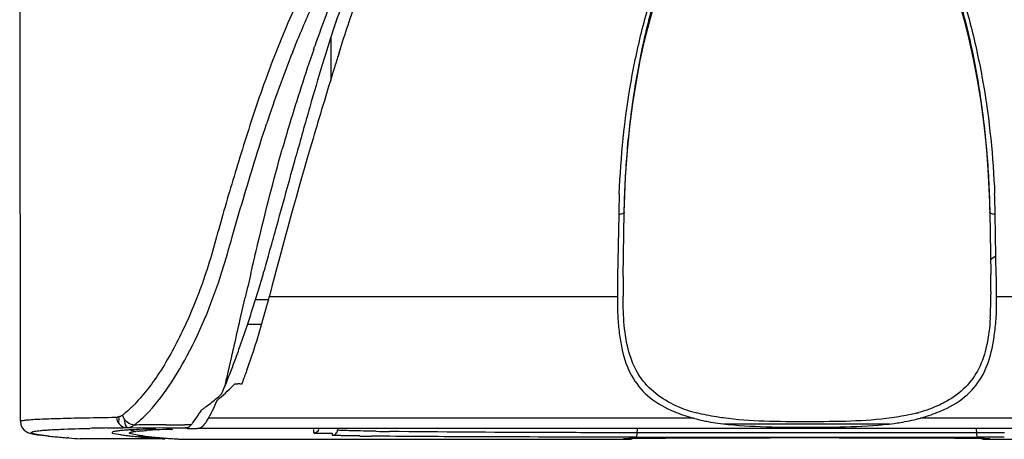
# Model space of a CAD drawing. Header units: millimetres. Extents: x 474 to 890, y 0 to 298.
# Tile 1 of 19: x 541 to 559, y 80 to 88. Entities that reach past the tile are written whole.
import ezdxf

# ---------------------------------------------------------------- set-up
doc = ezdxf.new("R2010")
doc.units = ezdxf.units.MM
doc.header["$LTSCALE"] = 23.1
doc.layers.add('20_ALL_FEATURES', color=7, linetype='CONTINUOUS')

msp = doc.modelspace()

# ---------------------------------------------------------------- linework, layer by layer
at = {"layer": '20_ALL_FEATURES', "color": 7}
for p, q in [((541.362, 87.971), (541.373, 80.536)), ((546.95, 87.429), (546.95, 86.655)), ((547.093, 87.126), (547.124, 87.224)), ((547.097, 87.125), (547.128, 87.223)), ((552.223, 84.288), (552.226, 84.438)), ((558.784, 84.467), (558.788, 84.293)), ((552.123, 84.249), (552.103, 83.132)), ((552.203, 83.131), (552.223, 84.287)), ((558.788, 84.287), (558.808, 83.169)), ((558.907, 83.132), (558.888, 84.249)), ((552.101, 82.974), (552.101, 82.816)), ((552.101, 82.816), (552.101, 82.777)), ((558.81, 82.856), (558.81, 82.817)), ((545.831, 82.712), (545.596, 82.712)), ((541.374, 80.538), (541.374, 80.538)), ((541.374, 80.538), (541.374, 80.538)), ((541.374, 80.538), (541.374, 80.538)), ((543.017, 80.605), (543.101, 80.606)), ((543.143, 80.496), (543.148, 80.603)), ((554.011, 80.488), (556.993, 80.488)), ((543.024, 80.334), (543.023, 80.331)), ((543.024, 80.334), (543.023, 80.331)), ((543.032, 80.32), (543.173, 80.295)), ((543.292, 80.42), (543.997, 80.419)), ((543.473, 80.286), (543.342, 80.312)), ((543.432, 80.352), (543.446, 80.353)), ((543.433, 80.352), (543.446, 80.353)), ((543.997, 80.419), (544.35, 80.418)), ((544.09, 80.389), (544.099, 80.389)), ((544.108, 80.39), (544.108, 80.39)), ((544.35, 80.418), (544.332, 80.418)), ((544.373, 80.405), (544.417, 80.405)), ((544.5, 80.406), (544.55, 80.407)), ((566.461, 80.407), (544.55, 80.407)), ((544.55, 80.407), (544.55, 80.407)), ((546.714, 80.323), (546.732, 80.323)), ((546.732, 80.323), (546.919, 80.321)), ((546.975, 80.32), (546.975, 80.283)), ((547.074, 80.378), (547.075, 80.39)), ((543.972, 80.219), (542.449, 80.22)), ((543.303, 80.276), (543.323, 80.273)), ((543.486, 80.284), (543.473, 80.286)), ((543.487, 80.258), (543.659, 80.259)), ((544.268, 80.211), (552.295, 80.211)), ((552.435, 80.248), (551.941, 80.249)), ((552.207, 80.218), (552.207, 80.214)), ((555.498, 80.234), (555.261, 80.234)), ((558.395, 80.226), (558.362, 80.226)), ((558.483, 80.225), (558.395, 80.226)), ((559.05, 80.249), (558.576, 80.248)), ((558.716, 80.211), (566.742, 80.211)), ((558.804, 80.214), (558.804, 80.218))]:
    msp.add_line(p, q, dxfattribs=at)
at = {"layer": '20_ALL_FEATURES', "color": 4}
for p, q in [((546.642, 87.209), (546.664, 87.271)), ((546.642, 87.209), (546.665, 87.271)), ((558.788, 84.292), (558.788, 84.287)), ((545.324, 82.365), (545.414, 82.758)), ((545.848, 82.777), (552.101, 82.777)), ((558.91, 82.777), (565.162, 82.777)), ((545.709, 82.271), (545.455, 82.271)), ((545.131, 81.517), (545.172, 81.697)), ((545.108, 81.417), (545.131, 81.517)), ((553.466, 80.591), (544.755, 80.591)), ((566.256, 80.591), (557.545, 80.591)), ((542.93, 80.414), (543.01, 80.415)), ((543.01, 80.415), (543.03, 80.415)), ((543.019, 80.416), (543.092, 80.417)), ((543.092, 80.417), (543.123, 80.417)), ((543.123, 80.417), (543.212, 80.419)), ((543.212, 80.419), (543.245, 80.42)), ((543.245, 80.42), (543.292, 80.42)), ((543.985, 80.469), (543.876, 80.469)), ((546.647, 80.324), (546.647, 80.387)), ((552.457, 80.326), (551.959, 80.328)), ((552.457, 80.326), (552.46, 80.39)), ((559.051, 80.328), (552.457, 80.326)), ((558.554, 80.326), (558.55, 80.39)), ((542.247, 80.235), (542.222, 80.237)), ((555.498, 80.234), (555.261, 80.234))]:
    msp.add_line(p, q, dxfattribs=at)
at = {"layer": '20_ALL_FEATURES', "color": 7}
for points in [[(552.226, 84.438), (552.246, 84.925), (552.28, 85.389), (552.324, 85.826), (552.378, 86.239), (552.441, 86.633), (552.511, 87.009), (552.589, 87.366), (552.675, 87.708), (552.766, 88.034)], [(558.236, 88.062), (558.329, 87.736), (558.415, 87.394), (558.493, 87.038), (558.565, 86.662), (558.629, 86.268), (558.683, 85.855), (558.728, 85.418), (558.763, 84.955), (558.784, 84.467)], [(541.374, 80.538), (541.381, 80.473), (541.406, 80.419), (541.442, 80.376), (541.479, 80.348), (541.506, 80.335), (541.525, 80.327), (541.543, 80.321), (541.566, 80.315), (541.589, 80.309), (541.616, 80.303), (541.647, 80.297), (541.683, 80.292), (541.728, 80.285)]]:
    msp.add_lwpolyline(points, dxfattribs=at)
at = {"layer": '20_ALL_FEATURES', "color": 4}
for centre, radius, start, end in [((572.838, 78.098), 27.735, 157.9743, 160.6862), ((576.249, 76.915), 31.344, 160.8287, 163.4089), ((578.623, 76.194), 33.826, 163.3864, 164.1729), ((573.002, 83.795), 20.884, 177.7356, 178.755), ((537.603, 83.768), 21.29, 1.2926, 2.2821), ((722.661, 41.858), 181.905, 166.86668, 167.00606), ((495.699, 92.715), 50.684, 346.8352, 347.1202), ((542.145, 82.01), 1.732, 308.1453, 309.1425), ((544.156, 17.649), 62.777, 91.1195, 91.40202), ((543.702, 78.175), 2.193, 95.7014, 96.7167), ((544.188, 71.581), 8.806, 92.6135, 93.563), ((543.844, 52.46), 28.01, 89.9356, 90.1621), ((544.497, 65.057), 15.337, 91.9466, 92.6543), ((544.832, 55.771), 24.629, 91.7273, 91.9928), ((543.957, 116.169), 35.7, 270.045, 270.5931), ((544.653, 45.359), 35.113, 90.3411, 90.5334), ((548.993, 155.619), 75.275, 269.06512, 269.25015), ((542.77, 88.541), 8.321, 263.8463, 264.6379), ((543.191, 93.059), 12.858, 264.6505, 265.1602), ((543.592, 97.795), 17.611, 265.1612, 265.5387), ((544.464, 109.188), 29.038, 265.6212, 266.0212), ((555.505, 2757.368), 2677.122, 269.934282, 270.065718), ((557.832, 18.199), 62.029, 89.38367, 89.51615)]:
    msp.add_arc(centre, radius, start, end, dxfattribs=at)
at = {"layer": '20_ALL_FEATURES', "color": 7}
for centre, radius, start, end in [((574.465, 78.676), 28.872, 161.6957, 162.0741), ((575.068, 78.478), 29.507, 162.0683, 163.3151), ((566.972, 78.898), 22.295, 158.2317, 161.7638), ((590.322, 73.414), 45.352, 162.4015, 162.7245), ((586.911, 74.606), 41.965, 162.8939, 163.9976), ((615.192, 65.726), 71.383, 162.75932, 163.32827), ((631.674, 61.883), 88.5, 164.06886, 164.66401), ((657.332, 53.014), 115.399, 163.28485, 163.59275), ((626.8, 61.894), 83.602, 163.51977, 165.53431), ((505.081, 95.039), 42.351, 343.7735, 344.2602), ((556.538, 86.808), 4.06, 303.913, 305.6051), ((517.041, 91.56), 29.895, 343.1398, 343.7706), ((541.974, 82.879), 16.836, 0.1902, 0.9867), ((558.591, 82.966), 6.49, 178.5283, 179.9304), ((569.039, 82.879), 16.838, 179.1418, 179.6759), ((569.025, 82.879), 16.824, 179.6759, 180.2109), ((551.039, 82.932), 7.871, 1.1732, 1.4584), ((553.176, 82.974), 5.733, 0.406, 1.191), ((520.946, 90.373), 25.813, 342.4486, 343.1455), ((563.821, 82.869), 11.62, 180.2567, 180.4465), ((549.421, 82.85), 9.389, 358.4618, 359.7974), ((541.987, 82.879), 16.823, 359.9227, 0.1901), ((528.162, 87.37), 18.273, 345.298, 345.4447), ((521.289, 90.266), 25.454, 341.7627, 342.4471), ((552.722, 82.76), 6.087, 356.4969, 358.4741), ((525.156, 88.974), 21.377, 340.6453, 341.807), ((529.668, 87.387), 16.593, 339.7274, 340.651), ((531.725, 86.628), 14.401, 339.2105, 339.7243), ((535.613, 85.117), 10.23, 337.3152, 338.6834), ((533.221, 86.06), 12.801, 338.6424, 339.2114), ((534.278, 85.415), 11.85, 339.1766, 340.3041), ((532.1, 86.201), 14.166, 340.2802, 340.4015), ((542.117, 84.232), 4.338, 315.1604, 315.7925), ((545.433, 85.723), 4.521, 267.3904, 268.101), ((544.765, 65.133), 16.08, 87.9012, 88.1546), ((542.464, 83.808), 3.758, 310.6352, 312.2247), ((542.355, 83.989), 3.999, 309.7762, 315.2276), ((537.854, 84.165), 7.795, 336.2468, 336.3719), ((536.948, 84.559), 8.783, 336.3872, 337.3138), ((542.658, 83.58), 3.458, 306.4367, 310.6521), ((540.447, 82.842), 4.864, 335.1574, 336.1578), ((540.127, 82.984), 5.214, 336.1516, 336.6332), ((553.998, 82.67), 2.039, 241.1499, 246.152), ((541.957, 82.34), 3.115, 326.8892, 328.3444), ((541.661, 82.523), 3.464, 328.3309, 329.0202), ((542.841, 83.337), 3.154, 304.5779, 305.4767), ((542.813, 83.377), 3.203, 305.4767, 306.3679), ((554.065, 82.822), 2.206, 246.1474, 250.9148), ((554.115, 82.967), 2.359, 250.912, 255.5125), ((556.839, 83.147), 2.547, 284.704, 285.3859), ((543.098, 80.767), 0.161, 271.0389, 275.5463), ((543.444, 80.554), 0.198, 176.9989, 187.1928), ((542.515, 81.691), 1.521, 306.409, 310.0531), ((542.257, 81.998), 1.922, 310.0397, 313.1616), ((544.208, 80.876), 0.617, 323.7286, 327.2362), ((544.065, 80.968), 0.786, 327.2214, 330.2084), ((543.863, 81.082), 1.018, 330.3238, 331.1578), ((556.9, 82.843), 2.343, 285.111, 285.9744), ((543.469, 77.373), 3.008, 94.6905, 95.6048), ((543.293, 80.623), 0.203, 260.5446, 269.4684), ((543.235, 80.714), 0.307, 303.3191, 306.4724), ((543.595, 79.121), 1.241, 97.5072, 98.3946), ((544.775, 48.311), 32.102, 91.7277, 91.9357), ((544.36, 90.362), 9.958, 270.3294, 270.6718), ((544.448, 82.664), 2.259, 270.7133, 271.0709), ((544.453, 82.344), 1.939, 271.0961, 271.3682), ((544.548, 80.536), 0.129, 271.4219, 281.6743), ((546.646, 80.424), 0.0998, 269.9595, 339.2464), ((544.025, 86.331), 6.098, 263.388, 263.9029), ((544.255, 88.495), 8.274, 263.9085, 264.759), ((544.573, 91.876), 11.67, 264.7214, 265.0554), ((544.784, 94.312), 14.116, 265.0545, 265.3485), ((544.089, 84.191), 3.953, 262.658, 263.2204), ((544.346, 86.558), 6.335, 263.4361, 263.9316), ((545.088, 98.054), 17.87, 265.3514, 265.8583), ((544.635, 89.322), 9.114, 263.9646, 264.734), ((545.492, 103.545), 23.376, 265.8407, 266.0507), ((544.887, 92.048), 11.852, 264.7263, 265.0531), ((545.093, 94.42), 14.232, 265.0523, 265.3417), ((545.753, 107.318), 27.158, 266.0503, 266.2403), ((545.311, 97.095), 16.916, 265.341, 265.5995), ((545.542, 100.095), 19.925, 265.599, 265.8313), ((545.786, 103.441), 23.279, 265.8308, 266.0407), ((546.043, 107.151), 26.998, 266.0403, 266.2309), ((548.652, 173.328), 93.066, 269.27308, 269.40387), ((555.874, -298.712), 378.946, 89.65498, 90.05697), ((557.469, -23.264), 103.494, 89.50582, 89.61949), ((558.753, 80.627), 0.42, 254.0767, 256.818)]:
    msp.add_arc(centre, radius, start, end, dxfattribs=at)
at = {"layer": '20_ALL_FEATURES', "color": 4}
for points, knots in [([(552.134, 84.62), (552.16, 85.282), (552.26, 86.277), (552.534, 87.578), (552.822, 88.539), (553.142, 89.316), (553.471, 89.906), (553.754, 90.333), (554.09, 90.727), (554.492, 91.067), (554.966, 91.323), (555.418, 91.401), (555.78, 91.371), (556.043, 91.301), (556.287, 91.189), (556.515, 91.052), (556.728, 90.895), (556.98, 90.657), (557.256, 90.327), (557.547, 89.906), (557.786, 89.457), (557.999, 89), (558.239, 88.374), (558.477, 87.574), (558.751, 86.273), (558.85, 85.279), (558.877, 84.616)], [0, 0, 0, 0, 0.122355, 0.183727, 0.245307, 0.307235, 0.338442, 0.369859, 0.401594, 0.433801, 0.466577, 0.499889, 0.516649, 0.533306, 0.549802, 0.566151, 0.582347, 0.598386, 0.630111, 0.66154, 0.692734, 0.723774, 0.754695, 0.816275, 0.877643, 1, 1, 1, 1]), ([(552.223, 84.287), (552.229, 84.632), (552.262, 85.324), (552.379, 86.357), (552.567, 87.381), (552.839, 88.39), (553.212, 89.371), (553.635, 90.145), (554.075, 90.703), (554.472, 91.072), (554.949, 91.35), (555.502, 91.462), (556.056, 91.352), (556.535, 91.076), (556.932, 90.707), (557.372, 90.15), (557.797, 89.375), (558.171, 88.395), (558.442, 87.386), (558.631, 86.362), (558.748, 85.33), (558.782, 84.638), (558.788, 84.292)], [0, 0, 0, 0, 0.061553, 0.123148, 0.184827, 0.246652, 0.308722, 0.371229, 0.402825, 0.434761, 0.467159, 0.499976, 0.532803, 0.565219, 0.597168, 0.628771, 0.691281, 0.75335, 0.815174, 0.876853, 0.938449, 1, 1, 1, 1]), ([(546.726, 88.841), (546.517, 88.439), (546.145, 87.644), (545.689, 86.448), (545.377, 85.478), (545.151, 84.728), (544.991, 84.186), (544.849, 83.652), (544.644, 82.982), (544.338, 82.222), (543.915, 81.434), (543.575, 80.987), (543.394, 80.808)], [0, 0, 0, 0, 0.155143, 0.30075, 0.438376, 0.504548, 0.569152, 0.632395, 0.693805, 0.809289, 0.912692, 1, 1, 1, 1]), ([(545.514, 83.19), (545.557, 83.37), (545.732, 84.117), (545.921, 84.86), (546.079, 85.419)], [0, 0, 0, 0, 0.241925, 1, 1, 1, 1]), ([(545.172, 81.697), (545.184, 81.749), (545.234, 81.972), (545.285, 82.194), (545.324, 82.365)], [0, 0, 0, 0, 0.23335, 1, 1, 1, 1]), ([(543.394, 80.808), (543.381, 80.795), (543.331, 80.747), (543.278, 80.7), (543.238, 80.668)], [0, 0, 0, 0, 0.257044, 1, 1, 1, 1]), ([(541.706, 80.29), (541.694, 80.292), (541.671, 80.296), (541.637, 80.303), (541.606, 80.311), (541.585, 80.318), (541.569, 80.331), (541.577, 80.339), (541.581, 80.341)], [0, 0, 0, 0, 0.240749, 0.445237, 0.683643, 0.839986, 0.919171, 1, 1, 1, 1]), ([(541.581, 80.341), (541.595, 80.349), (541.646, 80.358), (541.696, 80.365), (541.731, 80.368)], [0, 0, 0, 0, 0.31634, 1, 1, 1, 1]), ([(541.731, 80.368), (541.739, 80.369), (541.773, 80.372), (541.808, 80.375), (541.835, 80.376)], [0, 0, 0, 0, 0.2193, 1, 1, 1, 1]), ([(541.835, 80.376), (541.845, 80.377), (541.89, 80.38), (541.936, 80.383), (541.972, 80.385)], [0, 0, 0, 0, 0.223187, 1, 1, 1, 1]), ([(541.972, 80.385), (542.012, 80.387), (542.228, 80.397), (542.444, 80.403), (542.62, 80.407)], [0, 0, 0, 0, 0.18671, 1, 1, 1, 1]), ([(543.485, 80.358), (543.495, 80.359), (543.547, 80.363), (543.6, 80.367), (543.641, 80.37)], [0, 0, 0, 0, 0.207921, 1, 1, 1, 1]), ([(547.094, 80.373), (547.089, 80.374), (547.084, 80.375), (547.074, 80.376), (547.074, 80.378)], [0, 0, 0, 0, 0.732209, 1, 1, 1, 1]), ([(547.764, 80.354), (547.614, 80.357), (547.417, 80.36), (547.193, 80.368), (547.121, 80.37), (547.094, 80.373)], [0, 0, 0, 0, 0.674971, 0.881938, 1, 1, 1, 1]), ([(551.959, 80.328), (551.559, 80.329), (550.242, 80.333), (548.925, 80.339), (548.008, 80.351)], [0, 0, 0, 0, 0.303487, 1, 1, 1, 1]), ([(552.435, 80.248), (552.443, 80.248), (552.453, 80.285), (552.456, 80.307), (552.457, 80.326)], [0, 0, 0, 0, 0.316488, 1, 1, 1, 1]), ([(558.576, 80.248), (558.568, 80.248), (558.558, 80.285), (558.555, 80.307), (558.554, 80.326)], [0, 0, 0, 0, 0.304427, 1, 1, 1, 1]), ([(541.782, 80.279), (541.776, 80.28), (541.75, 80.284), (541.724, 80.287), (541.706, 80.29)], [0, 0, 0, 0, 0.269663, 1, 1, 1, 1]), ([(541.878, 80.268), (541.869, 80.269), (541.837, 80.273), (541.806, 80.276), (541.782, 80.279)], [0, 0, 0, 0, 0.266053, 1, 1, 1, 1]), ([(547.006, 80.28), (547.003, 80.28), (546.992, 80.281), (546.982, 80.282), (546.975, 80.283)], [0, 0, 0, 0, 0.356767, 1, 1, 1, 1]), ([(547.072, 80.277), (547.065, 80.278), (547.043, 80.278), (547.022, 80.279), (547.006, 80.28)], [0, 0, 0, 0, 0.305062, 1, 1, 1, 1]), ([(547.174, 80.275), (547.164, 80.275), (547.13, 80.276), (547.096, 80.277), (547.072, 80.277)], [0, 0, 0, 0, 0.287734, 1, 1, 1, 1]), ([(547.471, 80.27), (547.442, 80.27), (547.343, 80.272), (547.244, 80.273), (547.174, 80.275)], [0, 0, 0, 0, 0.294061, 1, 1, 1, 1]), ([(552.222, 80.22), (552.218, 80.219), (552.215, 80.218), (552.207, 80.219), (552.207, 80.218)], [0, 0, 0, 0, 0.745896, 1, 1, 1, 1]), ([(555.261, 80.234), (554.893, 80.234), (554.21, 80.233), (553.304, 80.231), (552.661, 80.225), (552.332, 80.225), (552.226, 80.22)], [0, 0, 0, 0, 0.36389, 0.674781, 0.895591, 1, 1, 1, 1]), ([(558.356, 80.226), (558.18, 80.228), (557.228, 80.233), (556.275, 80.234), (555.498, 80.234)], [0, 0, 0, 0, 0.184006, 1, 1, 1, 1]), ([(558.792, 80.219), (558.78, 80.22), (558.682, 80.223), (558.584, 80.224), (558.499, 80.225)], [0, 0, 0, 0, 0.125713, 1, 1, 1, 1])]:
    msp.add_open_spline(points, degree=3, knots=knots, dxfattribs=at)
at = {"layer": '20_ALL_FEATURES', "color": 7}
for points, knots in [([(547.567, 89.091), (547.514, 88.965), (547.308, 88.461), (547.123, 87.949), (546.994, 87.562)], [0, 0, 0, 0, 0.250623, 1, 1, 1, 1]), ([(546.267, 87.166), (546.3, 87.249), (546.438, 87.587), (546.584, 87.92), (546.701, 88.169)], [0, 0, 0, 0, 0.246431, 1, 1, 1, 1]), ([(545.001, 83.235), (545.065, 83.438), (545.184, 83.865), (545.376, 84.521), (545.58, 85.197), (545.723, 85.651), (545.797, 85.874)], [0, 0, 0, 0, 0.231126, 0.482666, 0.743427, 1, 1, 1, 1]), ([(545.843, 83.55), (545.884, 83.694), (546.046, 84.273), (546.205, 84.853), (546.325, 85.289)], [0, 0, 0, 0, 0.247727, 1, 1, 1, 1]), ([(552.223, 84.288), (552.222, 84.272), (552.177, 84.25), (552.143, 84.248), (552.123, 84.249)], [0, 0, 0, 0, 0.444126, 1, 1, 1, 1]), ([(558.888, 84.249), (558.867, 84.248), (558.834, 84.25), (558.788, 84.272), (558.788, 84.288)], [0, 0, 0, 0, 0.555874, 1, 1, 1, 1]), ([(543.572, 80.596), (543.73, 80.744), (544.02, 81.105), (544.539, 81.971), (544.837, 82.712), (545.001, 83.235)], [0, 0, 0, 0, 0.214526, 0.455588, 1, 1, 1, 1]), ([(545.445, 81.449), (545.478, 81.541), (545.622, 81.964), (545.747, 82.394), (545.837, 82.732)], [0, 0, 0, 0, 0.21733, 1, 1, 1, 1]), ([(552.101, 82.777), (552.1, 82.742), (552.098, 82.607), (552.103, 82.471), (552.11, 82.37)], [0, 0, 0, 0, 0.257947, 1, 1, 1, 1]), ([(552.214, 82.382), (552.212, 82.414), (552.205, 82.546), (552.202, 82.678), (552.201, 82.778)], [0, 0, 0, 0, 0.242649, 1, 1, 1, 1]), ([(558.905, 82.402), (558.907, 82.432), (558.914, 82.557), (558.914, 82.683), (558.91, 82.777)], [0, 0, 0, 0, 0.242833, 1, 1, 1, 1]), ([(552.11, 82.37), (552.116, 82.273), (552.135, 82.087), (552.191, 81.741), (552.323, 81.35), (552.632, 80.967), (552.911, 80.801), (553.062, 80.734)], [0, 0, 0, 0, 0.145452, 0.279961, 0.522966, 0.753027, 1, 1, 1, 1]), ([(553.013, 80.884), (552.888, 80.953), (552.654, 81.118), (552.4, 81.472), (552.259, 81.905), (552.224, 82.217), (552.214, 82.382)], [0, 0, 0, 0, 0.241772, 0.473635, 0.720181, 1, 1, 1, 1]), ([(557.967, 80.744), (558.117, 80.813), (558.396, 80.98), (558.698, 81.372), (558.823, 81.767), (558.879, 82.116), (558.898, 82.304), (558.905, 82.402)], [0, 0, 0, 0, 0.245952, 0.475042, 0.718648, 0.853829, 1, 1, 1, 1]), ([(558.797, 82.388), (558.787, 82.223), (558.753, 81.912), (558.614, 81.48), (558.365, 81.126), (558.134, 80.96), (558.009, 80.891)], [0, 0, 0, 0, 0.280163, 0.527065, 0.758909, 1, 1, 1, 1]), ([(558.009, 80.891), (557.972, 80.87), (557.814, 80.788), (557.646, 80.727), (557.515, 80.691)], [0, 0, 0, 0, 0.238159, 1, 1, 1, 1]), ([(544.755, 80.591), (544.764, 80.606), (544.801, 80.674), (544.836, 80.744), (544.861, 80.798)], [0, 0, 0, 0, 0.234543, 1, 1, 1, 1]), ([(553.062, 80.734), (553.093, 80.719), (553.225, 80.664), (553.361, 80.62), (553.466, 80.591)], [0, 0, 0, 0, 0.241257, 1, 1, 1, 1]), ([(554.002, 80.593), (553.96, 80.599), (553.8, 80.623), (553.642, 80.655), (553.525, 80.683)], [0, 0, 0, 0, 0.259175, 1, 1, 1, 1]), ([(557.486, 80.683), (557.449, 80.674), (557.298, 80.639), (557.144, 80.612), (557.027, 80.595)], [0, 0, 0, 0, 0.240797, 1, 1, 1, 1]), ([(557.545, 80.591), (557.582, 80.601), (557.725, 80.645), (557.866, 80.698), (557.967, 80.744)], [0, 0, 0, 0, 0.257527, 1, 1, 1, 1]), ([(541.374, 80.539), (541.374, 80.54), (541.379, 80.541), (541.388, 80.544), (541.405, 80.547), (541.443, 80.553), (541.519, 80.562), (541.65, 80.571), (541.847, 80.58), (542.132, 80.588), (542.531, 80.598), (542.839, 80.602), (543.017, 80.605)], [0, 0, 0, 0, 0.002338, 0.008092, 0.017994, 0.032722, 0.079695, 0.156316, 0.272116, 0.439569, 0.675108, 1, 1, 1, 1]), ([(543.101, 80.606), (543.104, 80.563), (543.137, 80.477), (543.218, 80.43), (543.26, 80.423)], [0, 0, 0, 0, 0.504623, 1, 1, 1, 1]), ([(543.189, 80.632), (543.183, 80.629), (543.159, 80.616), (543.133, 80.609), (543.114, 80.607)], [0, 0, 0, 0, 0.2643, 1, 1, 1, 1]), ([(543.418, 80.467), (543.354, 80.466), (543.268, 80.523), (543.228, 80.598), (543.221, 80.619)], [0, 0, 0, 0, 0.743472, 1, 1, 1, 1]), ([(544.444, 80.472), (544.455, 80.484), (544.499, 80.537), (544.538, 80.594), (544.567, 80.638)], [0, 0, 0, 0, 0.23133, 1, 1, 1, 1]), ([(544.662, 80.461), (544.666, 80.465), (544.681, 80.481), (544.695, 80.498), (544.705, 80.511)], [0, 0, 0, 0, 0.233118, 1, 1, 1, 1]), ([(553.466, 80.591), (553.483, 80.586), (553.552, 80.566), (553.622, 80.55), (553.676, 80.539)], [0, 0, 0, 0, 0.244205, 1, 1, 1, 1]), ([(553.676, 80.539), (553.694, 80.535), (553.77, 80.521), (553.847, 80.508), (553.904, 80.501)], [0, 0, 0, 0, 0.24513, 1, 1, 1, 1]), ([(553.904, 80.501), (554.158, 80.466), (554.685, 80.433), (555.485, 80.423), (556.285, 80.432), (556.815, 80.463), (557.069, 80.497)], [0, 0, 0, 0, 0.241938, 0.499161, 0.756863, 1, 1, 1, 1]), ([(557.027, 80.595), (556.784, 80.561), (556.28, 80.528), (555.516, 80.524), (554.751, 80.527), (554.245, 80.559), (554.002, 80.593)], [0, 0, 0, 0, 0.242697, 0.499612, 0.75673, 1, 1, 1, 1]), ([(557.069, 80.497), (557.108, 80.502), (557.256, 80.523), (557.404, 80.552), (557.511, 80.581)], [0, 0, 0, 0, 0.259271, 1, 1, 1, 1]), ([(543.023, 80.331), (543.023, 80.328), (543.027, 80.324), (543.031, 80.321), (543.032, 80.32)], [0, 0, 0, 0, 0.667056, 1, 1, 1, 1]), ([(543.073, 80.352), (543.061, 80.35), (543.045, 80.346), (543.027, 80.339), (543.024, 80.334)], [0, 0, 0, 0, 0.682046, 1, 1, 1, 1]), ([(543.34, 80.379), (543.329, 80.378), (543.29, 80.376), (543.251, 80.373), (543.223, 80.37)], [0, 0, 0, 0, 0.276718, 1, 1, 1, 1]), ([(543.342, 80.312), (543.339, 80.314), (543.333, 80.317), (543.334, 80.328), (543.348, 80.335), (543.358, 80.338), (543.365, 80.34)], [0, 0, 0, 0, 0.208138, 0.343827, 0.570862, 1, 1, 1, 1]), ([(543.334, 80.425), (543.352, 80.43), (543.376, 80.44), (543.398, 80.454), (543.404, 80.457)], [0, 0, 0, 0, 0.735765, 1, 1, 1, 1]), ([(543.691, 80.394), (543.655, 80.393), (543.538, 80.389), (543.421, 80.384), (543.34, 80.379)], [0, 0, 0, 0, 0.308344, 1, 1, 1, 1]), ([(544.099, 80.389), (544.101, 80.389), (544.104, 80.389), (544.107, 80.39), (544.108, 80.39)], [0, 0, 0, 0, 0.677123, 1, 1, 1, 1]), ([(544.35, 80.418), (544.358, 80.418), (544.395, 80.424), (544.425, 80.45), (544.444, 80.472)], [0, 0, 0, 0, 0.214995, 1, 1, 1, 1]), ([(544.574, 80.41), (544.581, 80.411), (544.615, 80.421), (544.643, 80.443), (544.662, 80.461)], [0, 0, 0, 0, 0.228123, 1, 1, 1, 1]), ([(546.647, 80.324), (546.641, 80.322), (546.691, 80.325), (546.697, 80.323), (546.714, 80.323)], [0, 0, 0, 0, 0.258482, 1, 1, 1, 1]), ([(546.919, 80.321), (546.933, 80.321), (546.938, 80.32), (546.98, 80.321), (546.975, 80.32)], [0, 0, 0, 0, 0.730278, 1, 1, 1, 1]), ([(546.975, 80.283), (546.999, 80.283), (547.051, 80.303), (547.073, 80.353), (547.074, 80.378)], [0, 0, 0, 0, 0.499772, 1, 1, 1, 1]), ([(543.173, 80.295), (543.182, 80.293), (543.225, 80.286), (543.269, 80.28), (543.303, 80.276)], [0, 0, 0, 0, 0.212601, 1, 1, 1, 1]), ([(543.583, 80.27), (543.574, 80.271), (543.542, 80.275), (543.51, 80.28), (543.486, 80.284)], [0, 0, 0, 0, 0.276282, 1, 1, 1, 1]), ([(551.941, 80.249), (551.102, 80.25), (549.683, 80.254), (548.264, 80.261), (547.683, 80.267)], [0, 0, 0, 0, 0.590699, 1, 1, 1, 1]), ([(552.207, 80.214), (552.207, 80.213), (552.219, 80.215), (552.231, 80.211), (552.261, 80.212), (552.282, 80.211), (552.295, 80.211)], [0, 0, 0, 0, 0.06363, 0.251659, 0.564192, 1, 1, 1, 1]), ([(552.84, 80.228), (552.699, 80.227), (552.494, 80.224), (552.288, 80.223), (552.225, 80.22)], [0, 0, 0, 0, 0.689237, 1, 1, 1, 1]), ([(552.295, 80.211), (552.3, 80.211), (552.327, 80.212), (552.353, 80.217), (552.373, 80.223)], [0, 0, 0, 0, 0.21684, 1, 1, 1, 1]), ([(558.786, 80.22), (558.754, 80.221), (558.653, 80.223), (558.552, 80.224), (558.483, 80.225)], [0, 0, 0, 0, 0.324622, 1, 1, 1, 1]), ([(558.716, 80.211), (558.736, 80.211), (558.765, 80.213), (558.794, 80.212), (558.803, 80.214)], [0, 0, 0, 0, 0.69873, 1, 1, 1, 1])]:
    msp.add_open_spline(points, degree=3, knots=knots, dxfattribs=at)
for points in [[(547.124, 87.224), (547.226, 87.545), (547.333, 87.864), (547.447, 88.181)], [(558.91, 82.777), (558.909, 82.856), (558.91, 82.936), (558.909, 83.015)], [(543.215, 80.649), (543.206, 80.643), (543.198, 80.637), (543.189, 80.632)], [(543.221, 80.619), (543.218, 80.629), (543.216, 80.639), (543.215, 80.649)], [(543.298, 80.419), (543.271, 80.449), (543.253, 80.489), (543.248, 80.529)], [(543.101, 80.357), (543.091, 80.356), (543.082, 80.354), (543.073, 80.352)], [(543.135, 80.362), (543.124, 80.36), (543.112, 80.359), (543.101, 80.357)], [(543.175, 80.366), (543.162, 80.365), (543.149, 80.363), (543.135, 80.362)], [(543.292, 80.42), (543.306, 80.42), (543.32, 80.422), (543.334, 80.425)], [(543.446, 80.353), (543.412, 80.353), (543.378, 80.362), (543.348, 80.379)], [(543.365, 80.34), (543.372, 80.342), (543.379, 80.343), (543.386, 80.344)], [(543.386, 80.344), (543.395, 80.346), (543.404, 80.348), (543.413, 80.349)], [(544.056, 80.392), (544.067, 80.39), (544.079, 80.389), (544.09, 80.389)], [(558.657, 80.218), (558.671, 80.215), (558.684, 80.212), (558.698, 80.211)], [(558.698, 80.211), (558.704, 80.211), (558.71, 80.211), (558.716, 80.211)]]:
    msp.add_open_spline(points, degree=3, dxfattribs=at)
at = {"layer": '20_ALL_FEATURES', "color": 4}
msp.add_open_spline([(543.765, 80.469), (543.649, 80.469), (543.533, 80.467), (543.418, 80.467)], degree=3, dxfattribs=at)

doc.saveas('drawing.dxf')
